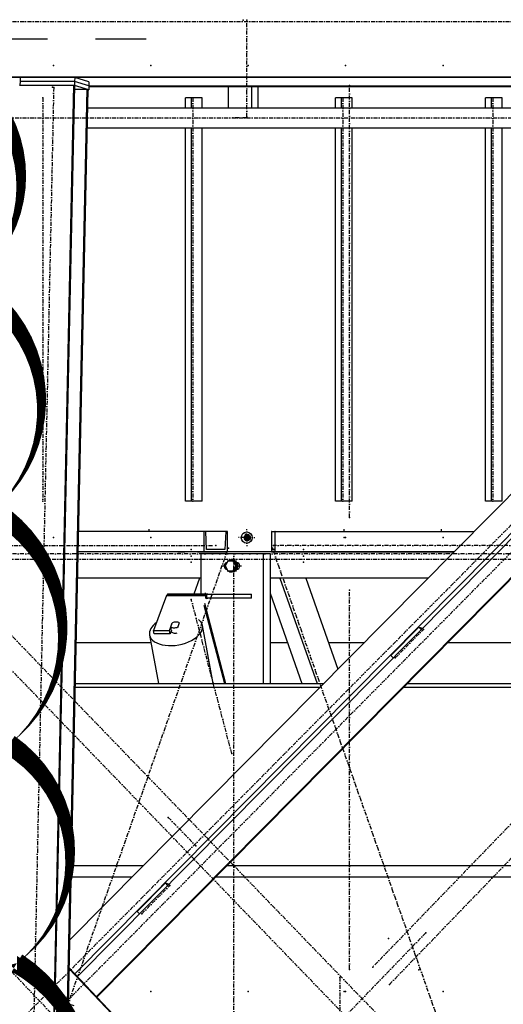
# Model space of a CAD drawing. Header units: millimetres. Extents: x 5305 to 84145, y 9066 to 76599.
# Tile 100 of 158: x 41441 to 42638, y 15706 to 18146. Entities that reach past the tile are written whole.
import ezdxf

# ---------------------------------------------------------------- set-up
doc = ezdxf.new("R2010")
doc.units = ezdxf.units.MM
doc.linetypes.add('STRICHPUNKT2', pattern=[18.5, 10, -4, 0.5, -4])
for name, color, linetype in [('01', 1, 'Continuous'), ('Kante-Höft', 7, 'Continuous'), ('Mitte-Höft', 1, 'Continuous')]:
    doc.layers.add(name, color=color, linetype=linetype)

# ---------------------------------------------------------------- blocks, each defined once
blk = doc.blocks.new('Stahlbau DS')
at = {"layer": 'Kante-Höft'}
for p, q in [((31962.39215625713, 2395.767984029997), (30063.52541263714, 2395.767984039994)), ((32207.47367958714, 2395.767984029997), (32081.28601082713, 2395.767984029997)), ((34817.69987880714, 2301.260180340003), (23676.58445013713, 2301.260180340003)), ((31894.99087638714, 2300.122496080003), (29639.21981097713, 2300.122496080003)), ((31895.00651086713, 2300.853864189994), (31894.79344764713, 2290.886937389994)), ((32030.10882008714, 2300.853864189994), (31895.00651086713, 2300.853864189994)), ((32030.10882008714, 2300.853864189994), (32029.89575687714, 2290.886937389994)), ((32065.38729483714, 2289.883337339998), (32030.10882008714, 2300.853864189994)), ((34288.23178267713, 2300.122496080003), (32032.46071729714, 2300.122496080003)), ((32038.35392169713, 2298.289889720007), (32038.39309735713, 2300.122496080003)), ((31893.27377425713, 2281.326326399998), (32028.37608347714, 2281.326326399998)), ((31894.79344764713, 2290.886937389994), (31894.58907024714, 2281.326326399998)), ((32029.89575687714, 2290.886937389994), (31894.79344764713, 2290.886937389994)), ((32029.89575687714, 2290.886937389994), (31894.79344764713, 2290.886937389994)), ((31931.35539100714, -2257.224041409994), (32028.37608347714, 2281.326326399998)), ((31982.10174043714, 12.05114215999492), (32030.59732077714, 2280.635589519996)), ((32012.46405742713, 4.91496790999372), (32060.91067685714, 2271.20906275)), ((32014.68529472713, 4.22423104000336), (32063.13191415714, 2270.518325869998)), ((34121.19564360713, 2288.535334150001), (32018.08617053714, 163.3144805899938)), ((32028.37608347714, 2281.326326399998), (32030.59732077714, 2280.635589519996)), ((32029.89575687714, 2290.886937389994), (32029.68269365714, 2280.920010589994)), ((32064.96116839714, 2269.949483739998), (32029.68269365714, 2280.920010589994)), ((32065.17423161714, 2279.916410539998), (32029.89575687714, 2290.886937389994)), ((32065.17423161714, 2279.916410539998), (32029.89575687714, 2290.886937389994)), ((34215.56843280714, 2287.364179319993), (32030.38204226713, 79.20347937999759)), ((32030.39580970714, 2271.20906275), (32060.91067685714, 2271.20906275)), ((34229.21582688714, 2287.364179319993), (32037.05508086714, 72.15579788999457)), ((32060.91067685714, 2271.20906275), (32063.13191415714, 2270.518325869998)), ((32063.11975400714, 2269.949483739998), (32064.96116839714, 2269.949483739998)), ((32065.17423161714, 2279.916410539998), (32064.96116839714, 2269.949483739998)), ((34110.46697049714, 2277.693863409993), (32065.12672017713, 2277.693863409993)), ((34111.59281798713, 2278.831547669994), (32065.15104047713, 2278.831547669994)), ((32065.38729483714, 2289.883337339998), (32065.17423161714, 2279.916410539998)), ((32410.47163953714, 2277.693863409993), (32410.47163954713, 2224.417984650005)), ((32468.37262920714, 2277.693863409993), (32468.37262920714, 2224.417984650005)), ((32484.10397992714, 2277.693863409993), (32484.10397992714, 2224.417984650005)), ((34285.80246826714, 2248.009605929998), (32083.76635129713, 22.822027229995)), ((34285.74965205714, 2245.538905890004), (32084.93603218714, 21.58667720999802)), ((32304.85769137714, 2224.417984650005), (32304.85769137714, 2250.267806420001)), ((32319.76691020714, 2250.267806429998), (32304.85769137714, 2250.267806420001)), ((32345.79987380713, 2250.267806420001), (32319.76691020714, 2250.267806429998)), ((32319.76691020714, 2224.417984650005), (32319.76691020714, 2250.267806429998)), ((32345.79987380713, 2224.417984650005), (32345.79987380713, 2250.267806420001)), ((32676.38904174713, 2224.417984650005), (32676.38904174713, 2250.267806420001)), ((32691.29826057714, 2250.267806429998), (32676.38904174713, 2250.267806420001)), ((32717.33122417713, 2250.267806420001), (32691.29826057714, 2250.267806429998)), ((32691.29826057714, 2224.417984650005), (32691.29826057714, 2250.267806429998)), ((32717.33122417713, 2224.417984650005), (32717.33122417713, 2250.267806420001)), ((33047.92039211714, 2224.417984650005), (33047.92039211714, 2250.267806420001)), ((33062.82961094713, 2250.267806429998), (33047.92039211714, 2250.267806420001)), ((33088.86257454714, 2250.267806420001), (33062.82961094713, 2250.267806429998)), ((33062.82961094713, 2224.417984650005), (33062.82961094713, 2250.267806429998)), ((33088.86257454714, 2224.417984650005), (33088.86257454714, 2250.267806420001)), ((34057.74538859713, 2224.417984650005), (32062.14642613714, 2224.417984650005)), ((32061.11391595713, 2176.117984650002), (34009.94791503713, 2176.117984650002)), ((32304.85769133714, 1250.267806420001), (32304.85769136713, 2176.117984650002)), ((32319.76691016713, 1250.267806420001), (32319.76691019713, 2176.117984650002)), ((32345.79987376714, 1250.267806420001), (32345.79987380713, 2176.117984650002)), ((32676.38904170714, 1250.267806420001), (32676.38904174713, 2176.117984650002)), ((32691.29826053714, 1250.267806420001), (32691.29826057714, 2176.117984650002)), ((32717.33122413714, 1250.267806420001), (32717.33122417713, 2176.117984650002)), ((33047.92039207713, 1250.267806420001), (33047.92039211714, 2176.117984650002)), ((33062.82961091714, 1250.267806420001), (33062.82961094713, 2176.117984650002)), ((33088.86257451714, 1250.267806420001), (33088.86257454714, 2176.117984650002)), ((32319.76691016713, 1250.267806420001), (32304.85769133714, 1250.267806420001)), ((32345.79987376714, 1250.267806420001), (32319.76691016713, 1250.267806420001)), ((32691.29826053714, 1250.267806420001), (32676.38904170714, 1250.267806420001)), ((32717.33122413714, 1250.267806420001), (32691.29826053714, 1250.267806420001)), ((33062.82961091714, 1250.267806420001), (33047.92039207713, 1250.267806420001)), ((33088.86257451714, 1250.267806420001), (33062.82961091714, 1250.267806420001)), ((32350.33214577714, 1175.000000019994), (32039.71299445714, 1175.000000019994)), ((32350.33214577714, 1175.000000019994), (32039.71299445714, 1175.000000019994)), ((32350.33214577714, 1175.000000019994), (32350.33214577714, 1125.000000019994)), ((32354.70870485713, 1175.000000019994), (32350.33214577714, 1175.000000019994)), ((32404.30970782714, 1175.000000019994), (32354.70870485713, 1175.000000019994)), ((32356.76276992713, 1131.000000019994), (32354.70870485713, 1175.000000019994)), ((32404.30970782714, 1175.000000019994), (32402.25564276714, 1131.000000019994)), ((32408.68626691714, 1175.000000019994), (32404.30970782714, 1175.000000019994)), ((32408.68626691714, 1125.000000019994), (32408.68626691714, 1175.000000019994)), ((32517.64995540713, 1175.000000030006), (32517.64995540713, 1125.000000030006)), ((32518.34273481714, 1175.000000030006), (32517.64995540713, 1175.000000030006)), ((32518.66787927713, 1131.000000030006), (32518.34273481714, 1175.000000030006)), ((32518.34273481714, 1175.000000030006), (32526.19423474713, 1175.000000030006)), ((32526.19423474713, 1175.000000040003), (32525.86909027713, 1131.000000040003)), ((32526.88701414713, 1175.000000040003), (32526.19423474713, 1175.000000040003)), ((32526.88701414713, 1175.000000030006), (33019.24583643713, 1175.000000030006)), ((32526.88701415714, 1125.000000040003), (32526.88701414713, 1175.000000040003)), ((32526.88701414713, 1175.000000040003), (33019.24583644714, 1175.000000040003)), ((32455.89997328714, 1160.267984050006), (32444.85512223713, 1160.267984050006)), ((32464.58512174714, 1160.267984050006), (32447.21482483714, 1160.267984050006)), ((32455.89997328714, 1160.267984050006), (32453.54027068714, 1169.267984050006)), ((32455.89997328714, 1160.267984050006), (32453.54027068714, 1151.267984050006)), ((32464.00790497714, 1160.267984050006), (32453.69129813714, 1160.267984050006)), ((32464.00790497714, 1160.267984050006), (32453.69129813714, 1160.267984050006)), ((32455.63778411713, 1160.267984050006), (32464.00790497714, 1160.267984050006)), ((32455.89997328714, 1151.267984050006), (32455.89997328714, 1169.267984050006)), ((32455.89997328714, 1160.267984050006), (32462.22541913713, 1160.267984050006)), ((32460.88156768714, 1154.644794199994), (32460.88156768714, 1165.891173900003)), ((32461.14375686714, 1154.811352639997), (32461.14375686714, 1165.724615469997)), ((32969.76605008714, 1124.999999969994), (32038.64414334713, 1124.999999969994)), ((32350.33214577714, 1125.000000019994), (32038.64414334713, 1125.000000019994)), ((32303.24043593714, 1124.999999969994), (32285.24043593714, 1124.999999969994)), ((32285.24043602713, 1125.000000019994), (32303.24043602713, 1125.000000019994)), ((32286.24043602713, 1125.000000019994), (32302.24043602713, 1125.000000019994)), ((32287.46743602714, 1125.000000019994), (32287.46743602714, 1124.999999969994)), ((32287.46743602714, 1125.000000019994), (32301.01343602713, 1124.999999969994)), ((32301.01343602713, 1124.999999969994), (32301.01343602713, 1125.000000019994)), ((32351.96544754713, 1124.999999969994), (32333.96544754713, 1124.999999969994)), ((32333.96544763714, 1125.000000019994), (32351.96544763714, 1125.000000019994)), ((32334.96544763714, 1125.000000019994), (32350.96544763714, 1125.000000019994)), ((32336.19244763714, 1125.000000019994), (32336.19244763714, 1124.999999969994)), ((32336.19244763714, 1125.000000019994), (32349.73844763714, 1124.999999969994)), ((32349.73844763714, 1124.999999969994), (32349.73844763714, 1125.000000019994)), ((32350.33214577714, 1125.000000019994), (32408.68626691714, 1125.000000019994)), ((32402.25564276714, 1131.000000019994), (32356.76276992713, 1131.000000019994)), ((32402.25564276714, 1131.000000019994), (32356.76276992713, 1131.000000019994)), ((32517.64995540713, 1125.000000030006), (32526.88701415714, 1125.000000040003)), ((32525.86909027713, 1131.000000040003), (32518.66787927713, 1131.000000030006)), ((32518.66787927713, 1131.000000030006), (32525.86909027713, 1131.000000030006)), ((32526.88701415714, 1125.000000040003), (32969.76605015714, 1125.000000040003)), ((32576.07609619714, 1124.999999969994), (32558.07609619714, 1124.999999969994)), ((32558.07609619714, 1125.000000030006), (32576.07609619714, 1125.000000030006)), ((32558.07609619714, 1125.000000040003), (32558.07609619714, 1125.000000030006)), ((32559.07609619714, 1125.000000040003), (32559.07609619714, 1125.000000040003)), ((32559.07609619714, 1125.000000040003), (32575.07609619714, 1125.000000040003)), ((32560.30309619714, 1125.000000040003), (32560.30309619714, 1124.999999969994)), ((32560.30309619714, 1125.000000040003), (32573.84909619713, 1124.999999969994)), ((32573.84909619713, 1124.999999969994), (32573.84909619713, 1125.000000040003)), ((32575.07609619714, 1125.000000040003), (32575.07609619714, 1125.000000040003)), ((32576.07609619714, 1125.000000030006), (32576.07609619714, 1125.000000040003)), ((32635.81957808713, 1124.999999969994), (32617.81957808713, 1124.999999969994)), ((32617.81957808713, 1125.000000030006), (32635.81957808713, 1125.000000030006)), ((32617.81957808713, 1125.000000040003), (32617.81957808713, 1125.000000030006)), ((32618.81957808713, 1125.000000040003), (32618.81957808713, 1125.000000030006)), ((32618.81957808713, 1125.000000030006), (32634.81957808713, 1125.000000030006)), ((32620.04657808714, 1125.000000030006), (32620.04657808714, 1124.999999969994)), ((32620.04657808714, 1125.000000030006), (32633.59257808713, 1124.999999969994)), ((32633.59257808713, 1124.999999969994), (32633.59257808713, 1125.000000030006)), ((32634.81957808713, 1125.000000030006), (32634.81957808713, 1125.000000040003)), ((32635.81957808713, 1125.000000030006), (32635.81957808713, 1125.000000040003)), ((32496.95927809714, 1120), (32342.55663897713, 1120)), ((32342.55663897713, 1120), (32342.55663897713, 1020)), ((32368.47708733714, 1120), (32357.84028543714, 1120)), ((32409.66366881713, 1102), (32402.97783842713, 1090)), ((32423.03532960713, 1102), (32409.66366881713, 1102)), ((32419.75795853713, 1105), (32418.97139099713, 1105)), ((32425.65722139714, 1102), (32423.03532960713, 1102)), ((32429.72115999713, 1090), (32423.03532960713, 1102)), ((32432.34305178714, 1090), (32425.65722139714, 1102)), ((32496.95927809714, 1120), (32496.95927809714, 798.7251448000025)), ((32514.00157470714, 1120), (32496.95927809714, 1120)), ((32514.00157470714, 1120), (32514.00157470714, 798.7251448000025)), ((32402.97783842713, 1090), (32409.66366881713, 1078)), ((32409.66366881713, 1078), (32423.03532960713, 1078)), ((32418.97139099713, 1075), (32419.75795853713, 1075)), ((32423.03532960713, 1078), (32429.72115999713, 1090)), ((32425.65722139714, 1078), (32423.03532960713, 1078)), ((32425.65722139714, 1078), (32432.34305178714, 1090)), ((32432.34305178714, 1090), (32429.72115999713, 1090)), ((32434.35200507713, 1098), (32432.00264529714, 1098)), ((32432.00264529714, 1082), (32434.35200507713, 1082)), ((32342.55663897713, 1059.999999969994), (32037.25463689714, 1059.999999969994)), ((32339.38899737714, 1059.999999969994), (32037.25463689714, 1059.999999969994)), ((32339.38899737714, 1059.999999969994), (32325.33950619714, 1020)), ((32905.44232791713, 1059.999999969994), (32514.00157470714, 1059.999999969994)), ((32538.59807395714, 1059.999999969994), (32630.36754330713, 798.7251448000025)), ((32602.40716343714, 1059.999999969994), (32681.78859748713, 833.9948499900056)), ((32905.44232791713, 1059.999999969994), (32602.40716343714, 1059.999999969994)), ((32257.84788767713, 1016.383040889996), (32225.62565826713, 930.3297260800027)), ((32257.84788767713, 1016.383040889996), (32354.34953711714, 1016.383040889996)), ((32257.84788767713, 1016.383040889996), (32354.34953711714, 1016.383040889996)), ((32258.53633219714, 1017.937454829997), (32355.03798164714, 1017.937454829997)), ((32259.27876223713, 1019.074339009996), (32355.78041168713, 1019.074339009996)), ((32260.05789625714, 1019.767230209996), (32356.55954569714, 1019.767230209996)), ((32357.35724781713, 1020), (32260.85559836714, 1020)), ((32357.35724781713, 1020), (32260.85559836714, 1020)), ((32360.21066387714, 1020), (32348.21066387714, 1020)), ((32355.85339246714, 1008.191520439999), (32354.34953711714, 1016.383040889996)), ((32355.85339213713, 1008.191522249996), (32355.85339246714, 1008.191520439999)), ((32357.35724781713, 1010), (32357.35724781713, 1020)), ((32357.35724781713, 1010), (32357.35724781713, 1020)), ((32357.35724781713, 1020), (32468.00878325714, 1020)), ((32468.00878325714, 1010), (32357.35724781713, 1010)), ((32357.35724781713, 1010), (32360.21066387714, 1010)), ((32468.00878325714, 1010), (32468.00878325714, 1020)), ((32514.00157470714, 1022.255755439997), (32592.51385828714, 798.7251448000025)), ((32350.11832190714, 992.8753290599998), (32401.02239924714, 798.7251448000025)), ((32351.86301005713, 997.5347272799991), (32403.98873118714, 798.7251448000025)), ((32227.12951361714, 922.1382056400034), (32225.62565826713, 930.3297260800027)), ((32225.62565826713, 930.3297260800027), (32264.70882629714, 930.3297260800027)), ((32264.70882629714, 930.3297260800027), (32271.33974747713, 948.0383936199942)), ((32266.21268163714, 922.1382056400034), (32264.70882629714, 930.3297260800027)), ((32269.55129257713, 931.0543651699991), (32266.21268163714, 922.1382056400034)), ((32268.13026980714, 938.7946954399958), (32271.85643864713, 948.7458746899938)), ((32269.93489621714, 928.9648709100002), (32268.13026980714, 938.7946954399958)), ((32268.71439572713, 928.8193321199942), (32268.79014245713, 928.4067386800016)), ((32271.42258004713, 947.5872034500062), (32271.33974747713, 948.0383936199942)), ((32289.22673554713, 948.7458746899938), (32285.50056670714, 938.7946954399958)), ((32285.50056670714, 938.7946954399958), (32285.73521483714, 937.5165639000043)), ((32372.91825689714, 798.7251448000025), (32346.49156432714, 942.6716971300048)), ((32882.56003017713, 938.6143050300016), (32812.81647461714, 868.1374897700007)), ((32882.56003017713, 938.6143050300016), (32891.68932241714, 935.775374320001)), ((32888.39757772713, 932.4490213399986), (32882.56003017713, 938.6143050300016)), ((32215.67777813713, 918.6560075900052), (32237.69550617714, 798.7251448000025)), ((32266.21268163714, 922.1382056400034), (32227.12951361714, 922.1382056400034)), ((32033.83431332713, 900), (32219.10277560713, 900)), ((32514.00157470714, 900), (32556.94235365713, 900)), ((32658.60512815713, 900), (32747.10701180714, 900)), ((32954.21010189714, 900), (33184.11927007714, 900)), ((32818.65402235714, 861.9722058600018), (32812.81647461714, 868.1374897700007)), ((32031.47317678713, 789.5479218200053), (32637.80410733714, 789.5479218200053)), ((32031.66935848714, 798.7251448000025), (32646.88584797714, 798.7251448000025)), ((32844.90719742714, 789.5479218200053), (34254.62490030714, 789.5479218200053)), ((32853.98893806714, 798.7251448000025), (34254.82108200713, 798.7251448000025)), ((32022.03139879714, 347.869101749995), (32200.72063481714, 347.869101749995)), ((32407.82372490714, 347.869101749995), (34245.18312231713, 347.869101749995)), ((32021.41833097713, 319.1902799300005), (32172.34019532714, 319.1902799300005)), ((32379.44328541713, 319.1902799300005), (34244.57005450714, 319.1902799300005)), ((32254.86803181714, 304.3229693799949), (32185.12447625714, 233.846154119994)), ((32254.86803181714, 304.3229693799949), (32263.99732687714, 301.4840377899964)), ((32260.70558116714, 298.1576837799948), (32254.86803181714, 304.3229693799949)), ((32190.96202580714, 227.6808683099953), (32185.12447625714, 233.846154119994)), ((32181.24871048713, -82.08056405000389), (32016.55859483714, 91.85571130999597)), ((32183.86193083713, -82.8931956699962), (32016.59930327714, 93.7600195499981)), ((31979.86573805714, 12.05114214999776), (31978.37429580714, -57.71734549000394)), ((31989.51590300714, 12.05114219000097), (31979.86573805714, 12.05114214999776)), ((31989.51590300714, 12.05114219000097), (31988.02446075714, -57.71734545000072)), ((32028.71420827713, -0.138332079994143), (31989.51590300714, 12.05114219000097))]:
    blk.add_line(p, q, dxfattribs=at)
for centre, major_axis in [((32456.16216246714, 1160.267984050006), (0, -14)), ((32457.73529753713, 1160.267984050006), (0, -8))]:
    blk.add_ellipse(centre, major_axis=major_axis, ratio=0.96501649, dxfattribs=at)
for centre, major_axis, ratio, start_param, end_param in [((32457.73529754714, 1160.267984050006), (0, -6.5), 0.96501649, 3.14159265, 6.283185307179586), ((32459.96390556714, 1160.267984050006), (0, -6.5), 0.96501649, 3.32018661, 6.10459135), ((32457.73529754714, 1160.267984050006), (0, -6.5), 0.96501649, 0, 3.14159265), ((32409.14277709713, 1090), (0, -9), 0.96501649, 3.36304462, 6.06173334), ((32418.97139099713, 1090), (0, -15), 0.96501649, 3.8939982, 4.48358221), ((32418.97139099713, 1090), (0, -15), 0.96501649, 3.14159265, 3.78509378), ((32418.97139099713, 1090), (0, -15), 0.96501649, 0, 3.14159265), ((32419.75795853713, 1090), (0, -15), 0.96501649, 0, 3.14159265), ((32430.37313997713, 1090), (0, -9), 0.96501649, 0.11642445, 3.0251682), ((32436.80025514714, 1090.000000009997), (0, -9), 0.96501649, 3.5206082, 3.61747492), ((32411.10919593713, 1090), (0, -9), 0.96501649, 3.69937728, 5.72540068), ((32418.97139099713, 1090), (0, -15), 0.96501649, 4.94119573, 5.53077978), ((32418.97139099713, 1090), (0, -15), 0.96501649, 5.63968418, 6.283185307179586), ((32436.80025514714, 1090.000000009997), (0, -9), 0.96501649, 5.80730304, 5.90416976), ((32260.85559836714, 1000), (0, -20), 0.26218918, 3.59974158, 3.75245789), ((32260.85559836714, 1000), (0, -20), 0.26218918, 3.44702527, 3.59974158), ((32260.85559836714, 1000), (0, -20), 0.26218918, 3.29430896, 3.44702527), ((32260.85559836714, 1000), (0, -20), 0.26218918, 3.14159265, 3.29430896), ((32357.35724781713, 1000), (0, -20), 0.26218918, 3.59974158, 3.75245789), ((32357.35724781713, 1000), (0, -20), 0.26218918, 3.44702527, 3.59974158), ((32357.35724781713, 1000), (0, -20), 0.26218918, 3.29430896, 3.44702527), ((32357.35724781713, 1000), (0, -10), 0.26218918, 3.59974158, 3.75245789), ((32357.35724781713, 1000), (0, -10), 0.26218918, 3.44702527, 3.59974158), ((32357.35724781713, 1000), (0, -20), 0.26218918, 3.14159265, 3.29430896), ((32357.35724781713, 1000), (0, -10), 0.26218918, 3.29430896, 3.44702527), ((32357.35724781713, 1000), (0, -10), 0.26218918, 3.14159265, 3.29430896), ((32281.08467123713, 930.6638523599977), (65.40689308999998, 12.00784477), 0.55351072, 0, 0.45714501), ((32281.08467123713, 930.6638523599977), (65.40689308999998, 12.00784477), 0.55351072, 2.29023921, 3.14159265), ((32281.08467123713, 930.6638523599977), (65.40689308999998, 12.00784477), 0.55351072, 3.14159265, 6.283185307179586), ((32278.67850267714, 943.7702850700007), (12.29452878, 2.25711368), 0.55351072, 3.58832744, 5.19593208), ((32281.08467122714, 930.6638523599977), (12.29452878, 2.25711368), 0.55351072, 3.14159265, 4.86230401), ((32280.48312909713, 933.9404605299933), (12.29452878, 2.25711368), 0.55351072, 3.43652673, 3.58832744), ((32278.60148462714, 942.94840768), (12.78630993, 2.34739823), 0.55351072, 2.0410292, 2.06998525), ((32278.67850267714, 943.7702850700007), (12.29452878, 2.25711368), 0.55351072, 0.44673479, 2.05433943)]:
    blk.add_ellipse(centre, major_axis=major_axis, ratio=ratio, start_param=start_param, end_param=end_param, dxfattribs=at)
for p in [(32447.28790150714, 2442.26798325), (32456.49484694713, 2442.267984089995), (31977.32456397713, 2330.267984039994), (32218.57868759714, 2330.267984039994), (32459.83281121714, 2330.267984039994), (32701.08693485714, 2330.267984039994), (32942.34105846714, 2330.267984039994), (31975.19764079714, 2276.856852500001), (31978.20284420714, 2275.922326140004), (32710.78793430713, 2280.267984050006), (31951.35020839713, 2250.267806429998), (32322.88155877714, 2250.267806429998), (32694.41290914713, 2250.267806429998), (33065.94425951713, 2250.267806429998), (32421.59326973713, 2200.267984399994), (32456.20224132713, 2200.267984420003), (32456.49484695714, 2203.267985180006), (31951.35020836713, 1250.267806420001), (32322.88155873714, 1250.267806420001), (32694.41290910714, 1250.267806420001), (33065.94425947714, 1250.267806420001), (32710.78793430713, 1210.267984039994), (31977.32456372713, 1160.267984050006), (32218.57868734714, 1160.267984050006), (32459.83281096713, 1160.267984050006), (32697.41628608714, 1160.267984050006), (32701.08693457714, 1160.267984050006), (32942.34105819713, 1160.267984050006), (32318.60294182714, 1131.000000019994), (32379.50920634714, 1140.500000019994), (32410.68956113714, 1134.429133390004), (32519.76038001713, 1134.429133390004), (32522.26848477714, 1140.500000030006), (32596.94783714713, 1131.000000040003), (32318.60294182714, 1114.499999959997), (32318.60294182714, 1099.699999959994), (32424.58223942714, 1120), (32596.94783714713, 1114.499999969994), (32596.94783714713, 1099.699999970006), (32710.78793430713, 1030.267984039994), (32318.90267261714, 1007.171572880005), (32893.73621054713, 932.6525693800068), (32823.99265498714, 862.1757541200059), (32419.01637554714, 625.3339110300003), (32261.98904922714, 466.9584540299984), (32330.22602017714, 396.2477759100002), (32266.04421218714, 298.3612337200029), (32196.30065662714, 227.8844184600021), (32899.46678737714, 180.580213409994), (32807.08807808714, 166.4380784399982), (32710.78793430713, 90.26798403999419), (32768.39674165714, 96.01024213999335), (32882.14874578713, 88.65633261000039), (32686.92070220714, 70.26798418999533), (32809.88481980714, 53.01814990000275), (31977.32456372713, 35.26798403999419), (32218.57868734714, 35.26798403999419), (32459.83281096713, 35.26798403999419), (32697.41628608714, 35.26798405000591), (32701.08693457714, 35.26798403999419), (32942.34105819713, 35.26798403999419)]:
    blk.add_point(p, dxfattribs=at)
at = {"layer": 'Mitte-Höft', "linetype": 'STRICHPUNKT2'}
for p, q in [((32456.49484695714, 2203.267985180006), (32456.49484694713, 2442.267984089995)), ((23717.67209351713, 2438.980923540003), (34858.78752218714, 2438.980923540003)), ((34346.42479858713, 2371.834363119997), (29673.60660168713, -2350.112261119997)), ((29577.87259128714, -2378.725848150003), (34250.69078808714, 2343.220776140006)), ((31978.20284420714, 2275.922326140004), (31881.18215172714, -2262.62804168)), ((32710.78793430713, 1210.267984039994), (32710.78793430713, 2280.267984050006)), ((31951.35020839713, 2250.267806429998), (31951.35020836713, 1250.267806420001)), ((32322.88155877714, 2250.267806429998), (32322.88155873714, 1250.267806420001)), ((32694.41290914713, 2250.267806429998), (32694.41290910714, 1250.267806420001)), ((33065.94425951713, 2250.267806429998), (33065.94425947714, 1250.267806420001)), ((34877.46503193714, -2195.015728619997), (30599.00696819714, 2238.543789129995)), ((34835.97695446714, 2238.543789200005), (32768.39674165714, 96.01024213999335)), ((30494.91790608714, 2200.267984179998), (35300.70004855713, 2200.267984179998)), ((32456.20224132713, 2200.267984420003), (32421.59326973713, 2200.267984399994)), ((30557.51889000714, 2195.551696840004), (34835.97695488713, -2238.007821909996)), ((32809.88481980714, 53.01814990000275), (34877.46503265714, 2195.551696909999)), ((32214.90803884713, 1175.000000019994), (32214.90803884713, 1181.267984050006)), ((32456.16216246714, 1160.267984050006), (32456.16216246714, 1181.267984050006)), ((32697.41628607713, 1175.000000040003), (32697.41628607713, 1181.267984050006)), ((32938.67040969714, 1175.000000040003), (32938.67040969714, 1181.267984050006)), ((32456.16216246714, 1160.267984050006), (32435.89681607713, 1160.267984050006)), ((32457.73529754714, 1160.267984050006), (32450.01516571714, 1160.267984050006)), ((32457.73529753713, 1160.267984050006), (32450.01516571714, 1160.267984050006)), ((32459.96390556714, 1160.267984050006), (32453.69129813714, 1160.267984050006)), ((32454.32683820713, 1160.267984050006), (32459.57062178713, 1160.267984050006)), ((32456.16216246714, 1160.267984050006), (32476.42750884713, 1160.267984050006)), ((32456.16216246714, 1160.267984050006), (32456.16216246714, 1139.267984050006)), ((32456.88318271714, 1160.267984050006), (32460.81602039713, 1160.267984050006)), ((32457.73529754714, 1160.267984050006), (32457.73529754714, 1168.267984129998)), ((32457.73529753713, 1160.267984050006), (32457.73529753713, 1168.267984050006)), ((32457.73529754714, 1160.267984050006), (32465.45542934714, 1160.267984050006)), ((32457.73529754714, 1160.267984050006), (32457.73529754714, 1152.267984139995)), ((32457.73529753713, 1160.267984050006), (32465.45542934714, 1160.267984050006)), ((32457.73529753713, 1160.267984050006), (32457.73529753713, 1152.267984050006)), ((32459.96390556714, 1160.267984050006), (32459.96390556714, 1166.343893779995)), ((32459.96390556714, 1160.267984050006), (32464.00790497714, 1160.267984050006)), ((32459.96390556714, 1160.267984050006), (32459.96390556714, 1154.192074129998)), ((30381.78373025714, 1140.500000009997), (32379.50920634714, 1140.500000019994)), ((31613.78195579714, -1134.429133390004), (32410.68956113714, 1134.429133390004)), ((33316.66798535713, -1134.429133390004), (32519.76038001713, 1134.429133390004)), ((34971.75124231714, 1140.500000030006), (32522.26848477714, 1140.500000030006)), ((32567.07609619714, 1125.000000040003), (32567.07609619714, 1124.999999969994)), ((32567.07609619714, 1125.000000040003), (32567.07609619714, 1124.999999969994)), ((32626.81957808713, 1125.000000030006), (32626.81957808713, 1124.999999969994)), ((32626.81957808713, 1125.000000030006), (32626.81957808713, 1124.999999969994)), ((30050.05923572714, 1106.59999997), (34865.49154314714, 1106.59999997)), ((34993.86392859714, 1120.267984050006), (30477.58673449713, 1120.267984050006)), ((32409.14277709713, 1101.065082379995), (32409.14277709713, 1103.5)), ((32424.58223941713, -1120), (32424.58223942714, 1120)), ((32430.37313997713, 1100.198039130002), (32430.37313997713, 1103.5)), ((32396.11505441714, 1090), (32402.97783842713, 1090)), ((32409.14277709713, 1076.5), (32409.14277709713, 1078.934917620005)), ((32430.37313997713, 1076.5), (32430.37313997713, 1079.801960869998)), ((32434.23320606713, 1090), (32443.40086264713, 1090)), ((32710.78793430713, 90.26798403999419), (32710.78793430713, 1030.267984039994)), ((32419.01637554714, 625.3339110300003), (32318.90267261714, 1007.171572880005)), ((32354.21066387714, 1020), (32354.21066387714, 1023)), ((32823.99265498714, 862.1757541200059), (32893.73621054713, 932.6525693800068)), ((32261.98904922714, 466.9584540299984), (32330.22602017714, 396.2477759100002)), ((32196.30065662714, 227.8844184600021), (32266.04421218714, 298.3612337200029)), ((31785.53155544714, 178.2773365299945), (32125.85652589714, -181.1544213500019)), ((32899.46678737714, 180.580213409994), (32551.45823711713, -180.0442453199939)), ((32686.92070220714, 70.26798418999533), (32686.92070250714, -69.73201581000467))]:
    blk.add_line(p, q, dxfattribs=at)

msp = doc.modelspace()

# ---------------------------------------------------------------- linework, layer by layer
msp.add_lwpolyline([(41298.34770286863, 13002.85482857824, 0, 50, 0.52056705), (41472.55238186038, 13544.59699138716, 0, 50, 0.52056705), (41472.55238186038, 13544.59699138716, 0, 50, 0.52056705), (41491.90849436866, 14144.38332096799, 0, 50, 0.52056705), (41491.90849436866, 14144.38332096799, 0, 50, 0.52056705), (41472.55238186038, 14666.77756393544, 0, 50, 0.52056705), (41472.55238186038, 14666.77756393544, 0, 50, 0.52056705), (41472.55238186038, 15189.17201052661, 0, 50, 0.52056705), (41472.55238186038, 15189.17201052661, 0, 50, 0.52056705), (41433.84015684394, 15808.3060563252, 0, 50, 0.52056705), (41433.84015684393, 15808.3060563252, 0, 50, 0.52056705), (41414.48404433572, 16350.04842275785, 0, 50, 0.52056705), (41414.48404433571, 16350.04842275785, 0, 50, 0.52056705), (41375.77215290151, 16930.48662887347, 0, 50, 0.52056705), (41375.77215290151, 16930.48662887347, 0, 50, 0.52056705), (41317.70381537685, 17491.5769151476, 0, 50, 0.52056705), (41317.70381537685, 17491.5769151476, 0, 50, 0.52056705), (41298.34770286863, 18013.97115811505, 0, 50, 0.52056705), (41298.34770286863, 18013.97115811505, 0, 50, 0.52056705), (41298.34770286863, 18517.01768486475, 0, 50, 0.52056705)], format="xyseb")

# ---------------------------------------------------------------- block references
at = {"layer": '01'}
msp.add_blockref('Stahlbau DS', (9546.671712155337, 15702.44322331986), dxfattribs=at)

doc.saveas('drawing.dxf')
